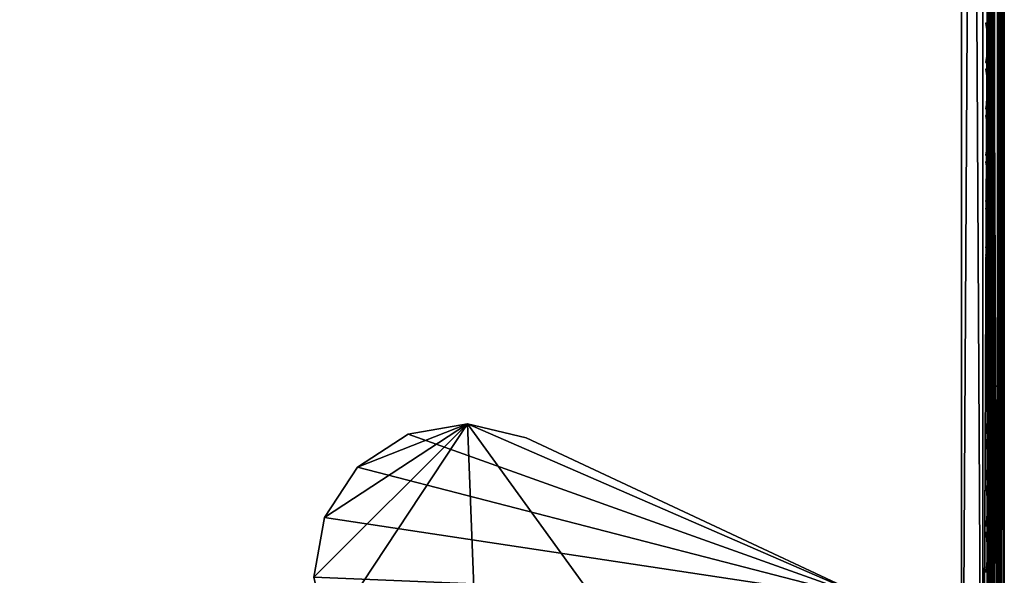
# Model space of a CAD drawing. Header units: inches. Extents: x 0 to 46, y -28.1 to 0.
# Tile 193 of 256: x 40.2 to 46, y -24.4 to -21.2. Entities that reach past the tile are written whole.
import ezdxf

# ---------------------------------------------------------------- set-up
doc = ezdxf.new("R2010")
doc.units = ezdxf.units.IN
doc.header["$LTSCALE"] = 0.03937
doc.header["$MEASUREMENT"] = 0
for name, color, linetype in [('A-FURN-3-ST', 151, 'Continuous'), ('A-FURN-3-ST-LGHW', 32, 'Continuous'), ('A-FURN-3-ST-SEAM', 250, 'Continuous'), ('A-FURN-3-STITCH', 15, 'Continuous')]:
    doc.layers.add(name, color=color, linetype=linetype)

msp = doc.modelspace()

# ---------------------------------------------------------------- meshes
at = {"layer": 'A-FURN-3-ST'}
mesh = msp.add_polyface(dxfattribs=at)
corners = [(0.25, -5.4592, 18), (45.75, -5.4592, 18), (0.25, -5.1746, 17.9626), (45.75, -5.1746, 17.9626), (0.25, -4.9094, 17.8528), (45.75, -4.9094, 17.8528), (0.25, -4.6816, 17.6781), (45.75, -4.6816, 17.6781), (0.25, -4.5068, 17.4505), (45.75, -4.5068, 17.4505), (0.25, -4.3968, 17.1854), (45.75, -4.3968, 17.1854), (0.25, -4.3592, 16.9008), (45.75, -4.3504, 5.5004), (0.25, -4.3504, 5.5004), (0.25, -4.3883, 5.3089), (45.75, -4.3883, 5.3089), (0.25, -4.4967, 5.1466), (45.75, -4.4967, 5.1466), (0.25, -4.659, 5.0381), (45.75, -4.659, 5.0381), (0.25, -4.8504, 5), (0.25, -27.51, 5), (0.125, -4.8504, 5.0335), (0.125, -27.51, 5.0335), (0.0335, -4.8504, 5.125), (0.0335, -4.5038, 5.3567), (0.125, -4.3839, 5.5004), (0.125, -4.4193, 5.3217), (0.125, -4.5204, 5.1703), (0.125, -4.6718, 5.069), (0.0335, -4.4842, 16.9008), (0.125, -4.3926, 16.9008), (0.125, -4.4292, 17.1767), (0.0335, -5.2069, 17.8418), (0.125, -5.4592, 17.9665), (0.125, -5.1833, 17.9302), (0.0335, -4.77, 17.5897), (0.125, -4.7053, 17.6544), (0.125, -4.5358, 17.4337), (0.0335, -4.615, 17.3879), (0.0335, -4.5175, 17.153), (0.125, -4.9261, 17.8238), (0.125, -26.91, 17.9665), (0.25, -26.91, 18)]
mesh.append_faces([[corners[k] for k in face] for face in [(0, 1, 2), (2, 3, 4), (4, 5, 6), (6, 7, 8), (8, 9, 10), (10, 11, 12), (12, 13, 14), (14, 13, 15), (15, 16, 17), (17, 18, 19), (19, 20, 21), (21, 22, 23), (23, 24, 25), (26, 27, 28), (28, 27, 14), (28, 14, 15), (28, 15, 29), (29, 15, 17), (29, 17, 30), (30, 17, 19), (30, 19, 23), (23, 19, 21), (23, 25, 30), (27, 31, 32), (27, 32, 14), (14, 32, 12), (31, 33, 32), (32, 33, 10), (32, 10, 12), (34, 35, 36), (37, 38, 39, 40), (40, 39, 33, 41), (35, 0, 36), (36, 0, 2), (36, 2, 42), (42, 2, 4), (42, 4, 38), (38, 4, 6), (38, 6, 39), (39, 6, 8), (39, 8, 33), (33, 8, 10), (35, 43, 0), (44, 1, 0)]])
mesh = msp.add_polyface(dxfattribs=at)
corners = [(45.875, -4.8504, 5.0335), (45.875, -27.51, 5.0335), (45.75, -4.8504, 5), (45.75, -4.3504, 5.5004), (45.875, -4.3839, 5.5004), (45.75, -4.3883, 5.3089), (45.875, -4.4193, 5.3217), (45.75, -4.4967, 5.1466), (45.875, -4.5204, 5.1703), (45.75, -4.659, 5.0381), (45.875, -4.6718, 5.069), (45.9665, -4.7068, 5.1536), (45.9665, -4.4754, 5.5003), (45.9665, -4.5038, 5.3567), (45.9665, -4.5851, 5.2349), (45.75, -4.3592, 16.9008), (45.875, -4.3926, 16.9008), (45.75, -5.4592, 18), (45.875, -5.4592, 17.9665), (45.75, -5.1746, 17.9626), (45.875, -5.1833, 17.9302), (45.75, -4.9094, 17.8528), (45.875, -4.9261, 17.8238), (45.75, -4.6816, 17.6781), (45.875, -4.7053, 17.6544), (45.75, -4.5068, 17.4505), (45.875, -4.5358, 17.4337), (45.75, -4.3968, 17.1854), (45.875, -4.4292, 17.1767), (45.9665, -4.5175, 17.153), (45.9665, -5.4592, 17.875), (45.75, -26.91, 18), (45.875, -26.91, 17.9665), (0.25, -5.1746, 17.9626), (0.25, -4.9094, 17.8528), (0.25, -4.6816, 17.6781), (0.25, -4.5068, 17.4505), (0.25, -4.3968, 17.1854), (0.25, -4.3592, 16.9008), (0.25, -4.3883, 5.3089), (0.25, -4.4967, 5.1466), (0.25, -4.659, 5.0381), (0.25, -4.8504, 5), (45.75, -27.51, 5)]
mesh.append_faces([[corners[k] for k in face] for face in [(0, 1, 2), (3, 4, 5), (5, 4, 6), (5, 6, 7), (7, 6, 8), (7, 8, 9), (9, 8, 10), (9, 10, 2), (2, 10, 0), (0, 10, 11), (12, 6, 4), (8, 6, 13, 14), (3, 15, 4), (4, 15, 16), (4, 16, 12), (17, 18, 19), (19, 18, 20), (19, 20, 21), (21, 20, 22), (21, 22, 23), (23, 22, 24), (23, 24, 25), (25, 24, 26), (25, 26, 27), (27, 26, 28), (27, 28, 15), (15, 28, 16), (16, 28, 29), (18, 30, 20), (17, 31, 18), (18, 32, 30), (33, 17, 19), (34, 19, 21), (35, 21, 23), (36, 23, 25), (37, 25, 27), (38, 27, 15), (15, 3, 38), (39, 3, 5), (40, 5, 7), (41, 7, 9), (42, 9, 2), (2, 43, 42)]])
mesh = msp.add_polyface(dxfattribs=at)
corners = [(46, -4.8504, 5.25), (46, -27.51, 5.25), (45.9665, -4.8504, 5.125), (45.9665, -27.51, 5.125), (45.875, -4.8504, 5.0335), (45.9665, -4.7068, 5.1536), (46, -4.7253, 5.2835), (45.9665, -4.5851, 5.2349), (46, -4.6338, 5.3751), (45.9665, -4.5038, 5.3567), (46, -4.6004, 5.5002), (45.9665, -4.4754, 5.5003), (45.875, -4.4193, 5.3217), (45.875, -4.5204, 5.1703), (45.875, -4.6718, 5.069), (45.875, -4.3926, 16.9008), (45.9665, -4.4842, 16.9008), (46, -4.6092, 16.9007), (45.9665, -4.5175, 17.153), (46, -4.6383, 17.1205), (45.875, -5.1833, 17.9302), (45.9665, -5.4592, 17.875), (45.9665, -5.2069, 17.8418), (45.9665, -4.9719, 17.7445), (45.875, -4.9261, 17.8238), (45.9665, -4.77, 17.5897), (45.875, -4.7053, 17.6544), (45.9665, -4.615, 17.3879), (45.875, -4.5358, 17.4337), (45.875, -4.4292, 17.1767), (46, -5.4592, 17.75), (46, -5.2393, 17.7211), (46, -5.0343, 17.6362), (46, -4.8583, 17.5013), (46, -4.7233, 17.3254), (45.9665, -26.91, 17.875), (46, -27.76, 5.5), (46, -27.76, 16.9)]
mesh.append_faces([[corners[k] for k in face] for face in [(0, 1, 2), (2, 3, 4), (4, 5, 2), (2, 5, 0), (0, 5, 6), (6, 5, 7), (6, 7, 8), (8, 7, 9), (8, 9, 10), (10, 9, 11), (11, 9, 12), (13, 7, 5, 14), (11, 15, 16), (11, 16, 10), (10, 16, 17), (15, 18, 16), (16, 18, 19), (16, 19, 17), (20, 21, 22), (20, 22, 23, 24), (24, 23, 25, 26), (26, 25, 27, 28), (28, 27, 18, 29), (21, 30, 22), (22, 30, 31), (22, 31, 23), (23, 31, 32), (23, 32, 25), (25, 32, 33), (25, 33, 27), (27, 33, 34), (27, 34, 18), (18, 34, 19), (21, 35, 30), (0, 10, 1), (6, 8, 0), (0, 8, 10), (10, 17, 36), (37, 17, 30), (17, 19, 30), (30, 19, 34), (30, 34, 33), (33, 32, 30), (30, 32, 31)]])
mesh = msp.add_polyface(dxfattribs=at)
corners = [(45.9665, -4.8504, 5.125), (46, -27.51, 5.25), (45.9665, -27.51, 5.125), (46, -27.7265, 5.375), (46, -27.76, 5.5), (45.9665, -27.8565, 5.3565), (45.9665, -27.885, 5.5), (45.875, -27.9765, 5.5), (45.875, -27.6885, 5.069), (45.9665, -27.6535, 5.1535), (45.875, -27.8399, 5.1701), (45.9665, -27.7752, 5.2348), (45.875, -27.941, 5.3215), (46, -27.635, 5.2835), (46, -27.76, 16.9), (45.9665, -27.885, 16.9), (46, -26.91, 17.75), (45.9665, -26.91, 17.875), (46, -27.13, 17.721), (45.9665, -27.1624, 17.8418), (46, -27.335, 17.6361), (45.9665, -27.3975, 17.7444), (46, -27.511, 17.501), (45.9665, -27.5994, 17.5894), (46, -27.6461, 17.325), (45.9665, -27.7544, 17.3875), (46, -27.731, 17.12), (45.9665, -27.8518, 17.1523), (45.875, -27.9402, 17.176), (45.875, -26.91, 17.9665), (45.875, -27.186, 17.9302), (45.875, -27.4433, 17.8236), (45.875, -27.6641, 17.6541), (45.875, -27.8336, 17.4333), (45.9665, -5.4592, 17.875), (46, -5.4592, 17.75), (46, -4.6004, 5.5002), (46, -4.6092, 16.9007)]
mesh.append_faces([[corners[k] for k in face] for face in [(0, 1, 2), (3, 4, 5), (5, 4, 6), (5, 6, 7), (8, 2, 9), (10, 11, 5, 12), (2, 1, 9), (9, 1, 13), (9, 13, 11), (11, 13, 3), (11, 3, 5), (4, 14, 6), (6, 14, 15), (6, 15, 7), (16, 17, 18), (18, 17, 19), (18, 19, 20), (20, 19, 21), (20, 21, 22), (22, 21, 23), (22, 23, 24), (24, 23, 25), (24, 25, 26), (26, 25, 27), (26, 27, 14), (14, 27, 15), (15, 27, 28), (17, 29, 19), (19, 30, 31, 21), (21, 31, 32, 23), (23, 32, 33, 25), (25, 33, 28, 27), (34, 29, 17), (35, 17, 16), (1, 36, 4), (1, 4, 3), (4, 37, 14), (14, 35, 16), (18, 20, 16), (16, 20, 22), (16, 22, 24), (24, 26, 16), (16, 26, 14), (3, 13, 1)]])
mesh = msp.add_polyface(dxfattribs=at)
corners = [(0.25, -4.8504, 5), (45.75, -27.51, 5), (0.25, -27.51, 5), (0.125, -4.8504, 5.0335), (0.125, -27.51, 5.0335), (0.25, -28.01, 5.5), (0.125, -27.9765, 5.5), (0.25, -27.9719, 5.3087), (0.125, -27.941, 5.3215), (0.25, -27.8636, 5.1464), (0.125, -27.8399, 5.1701), (0.25, -27.7013, 5.0381), (0.125, -27.6885, 5.069), (0.0335, -27.6535, 5.1535), (0.0335, -27.885, 5.5), (0.25, -28.01, 16.9), (0.125, -27.9765, 16.9), (0.25, -26.91, 18), (0.125, -26.91, 17.9665), (0.25, -27.1947, 17.9625), (0.125, -27.186, 17.9302), (0.25, -27.46, 17.8526), (0.125, -27.4433, 17.8236), (0.25, -27.6878, 17.6778), (0.125, -27.6641, 17.6541), (0.25, -27.8626, 17.45), (0.125, -27.8336, 17.4333), (0.25, -27.9725, 17.1847), (0.125, -27.9402, 17.176), (0.0335, -27.8518, 17.1523), (0.0335, -26.91, 17.875), (0.0335, -27.5994, 17.5894), (0.0335, -27.7544, 17.3875), (0.125, -5.4592, 17.9665), (0.25, -5.4592, 18), (45.75, -28.01, 16.9), (45.75, -27.9725, 17.1847), (45.75, -27.8626, 17.45), (45.75, -27.6878, 17.6778), (45.75, -27.46, 17.8526), (45.75, -27.1947, 17.9625), (45.75, -27.7013, 5.0381), (45.75, -27.8636, 5.1464), (45.75, -27.9719, 5.3087)]
mesh.append_faces([[corners[k] for k in face] for face in [(0, 1, 2), (3, 2, 4), (5, 6, 7), (7, 6, 8), (7, 8, 9), (9, 8, 10), (9, 10, 11), (11, 10, 12), (11, 12, 2), (2, 12, 4), (4, 12, 13), (14, 8, 6), (5, 15, 6), (6, 15, 16), (6, 16, 14), (17, 18, 19), (19, 18, 20), (19, 20, 21), (21, 20, 22), (21, 22, 23), (23, 22, 24), (23, 24, 25), (25, 24, 26), (25, 26, 27), (27, 26, 28), (27, 28, 15), (15, 28, 16), (16, 28, 29), (18, 30, 20), (24, 31, 32, 26), (26, 32, 29, 28), (33, 30, 18), (34, 18, 17), (15, 35, 27), (27, 36, 25), (25, 37, 23), (23, 38, 21), (21, 39, 19), (19, 40, 17), (5, 35, 15), (2, 1, 11), (11, 41, 9), (9, 42, 7), (7, 43, 5)]])
mesh = msp.add_polyface(dxfattribs=at)
corners = [(45.875, -4.8504, 5.0335), (45.9665, -27.51, 5.125), (45.875, -27.51, 5.0335), (45.75, -4.8504, 5), (45.75, -27.51, 5), (45.9665, -27.8565, 5.3565), (45.875, -27.9765, 5.5), (45.875, -27.941, 5.3215), (45.75, -28.01, 5.5), (45.75, -27.9719, 5.3087), (45.875, -27.8399, 5.1701), (45.75, -27.8636, 5.1464), (45.875, -27.6885, 5.069), (45.75, -27.7013, 5.0381), (45.9665, -27.6535, 5.1535), (45.9665, -27.7752, 5.2348), (45.9665, -27.885, 16.9), (45.875, -27.9765, 16.9), (45.75, -28.01, 16.9), (45.875, -27.9402, 17.176), (45.75, -27.9725, 17.1847), (45.9665, -27.1624, 17.8418), (45.875, -26.91, 17.9665), (45.875, -27.186, 17.9302), (45.75, -26.91, 18), (45.75, -27.1947, 17.9625), (45.875, -27.4433, 17.8236), (45.75, -27.46, 17.8526), (45.875, -27.6641, 17.6541), (45.75, -27.6878, 17.6778), (45.875, -27.8336, 17.4333), (45.75, -27.8626, 17.45), (45.875, -5.4592, 17.9665), (0.25, -27.9725, 17.1847), (0.25, -27.8626, 17.45), (0.25, -27.6878, 17.6778), (0.25, -27.46, 17.8526), (0.25, -27.1947, 17.9625), (0.25, -26.91, 18), (0.25, -28.01, 5.5), (0.25, -27.7013, 5.0381), (0.25, -27.8636, 5.1464), (0.25, -27.9719, 5.3087), (45.75, -5.4592, 18)]
mesh.append_faces([[corners[k] for k in face] for face in [(0, 1, 2), (3, 2, 4), (5, 6, 7), (7, 6, 8), (7, 8, 9), (7, 9, 10), (10, 9, 11), (10, 11, 12), (12, 11, 13), (12, 13, 2), (2, 13, 4), (2, 1, 12), (12, 14, 15, 10), (6, 16, 17), (6, 17, 8), (8, 17, 18), (16, 19, 17), (17, 19, 20), (17, 20, 18), (21, 22, 23), (22, 24, 23), (23, 24, 25), (23, 25, 26), (26, 25, 27), (26, 27, 28), (28, 27, 29), (28, 29, 30), (30, 29, 31), (30, 31, 19), (19, 31, 20), (32, 24, 22), (33, 18, 20), (34, 20, 31), (35, 31, 29), (36, 29, 27), (37, 27, 25), (38, 25, 24), (8, 18, 39), (40, 4, 13), (41, 13, 11), (42, 11, 9), (39, 9, 8), (24, 43, 38)]])
at = {"layer": 'A-FURN-3-ST-LGHW'}
mesh = msp.add_polyface(dxfattribs=at)
corners = [(45.2328, -24.5906, 5), (42.8548, -23.5557, 5), (43.1987, -23.6378, 5), (42.5064, -23.6165, 5), (42.2106, -23.8103, 5), (42.0158, -24.1054, 5), (41.9538, -24.4536, 5), (42.0347, -24.7979, 5), (42.9805, -26.8352, 5), (45.229, -26.8391, 5), (43.1987, -23.6378, 4.7502), (42.8548, -23.5557, 4.7502), (42.5064, -23.6165, 4.7502), (42.2106, -23.8103, 4.7502), (42.0158, -24.1054, 4.7502), (41.9538, -24.4536, 4.7502), (42.0347, -24.7979, 4.7502), (45.2328, -24.5906, 4.7502), (45.229, -26.8391, 4.7502), (42.9805, -26.8352, 4.7502)]
mesh.append_faces([[corners[k] for k in face] for face in [(2, 10, 1), (10, 11, 1), (1, 11, 3), (11, 12, 3), (3, 12, 4), (12, 13, 4), (4, 13, 5), (13, 14, 5), (5, 14, 6), (14, 15, 6), (7, 6, 16), (6, 15, 16), (8, 7, 19), (7, 16, 19), (17, 10, 0), (10, 2, 0)]])
mesh.append_faces([[corners[k] for k in face] for face in [(2, 1, 0), (10, 17, 11), (9, 8, 18), (0, 9, 17)]], dxfattribs={"vtx1": -1})
mesh.append_faces([[corners[k] for k in face] for face in [(1, 3, 0), (3, 4, 0), (4, 5, 0), (5, 6, 0), (6, 7, 0), (7, 8, 0), (17, 18, 11), (18, 19, 11), (19, 16, 11), (16, 15, 11), (15, 14, 11), (14, 13, 11)]], dxfattribs={"vtx1": -1, "vtx2": -1})
mesh.append_faces([[corners[k] for k in face] for face in [(8, 9, 0), (13, 12, 11), (8, 19, 18), (9, 18, 17)]], dxfattribs={"vtx2": -1})
at = {"layer": 'A-FURN-3-ST-SEAM'}
mesh = msp.add_polyface(dxfattribs=at)
corners = [(45.9433, -23.3349, 17.8505), (45.9266, -23.3349, 17.8563), (45.9266, -19.7597, 17.8563), (45.9433, -19.7597, 17.8505), (45.9266, -16.1846, 17.8563), (45.9433, -16.1846, 17.8505), (45.9035, -16.1846, 17.8826), (45.9128, -16.1846, 17.8675), (45.9128, -19.7597, 17.8675), (45.9035, -19.7597, 17.8826), (45.9128, -23.3349, 17.8675), (45.9035, -23.3349, 17.8826), (45.9, -26.91, 17.9), (45.9, -23.3349, 17.9), (45.9, -19.7597, 17.9), (45.9981, -16.1846, 17.8868), (45.9997, -16.1846, 17.9045), (45.9997, -19.7597, 17.9045), (45.9981, -19.7597, 17.8868), (45.9997, -23.3349, 17.9045), (45.9981, -23.3349, 17.8868), (45.9949, -16.1846, 17.9217), (45.9949, -19.7597, 17.9217), (45.9949, -23.3349, 17.9217), (45.9345, -16.1846, 17.9472), (45.9188, -16.1846, 17.939), (45.9188, -19.7597, 17.939), (45.9345, -19.7597, 17.9472), (45.9188, -23.3349, 17.939), (45.9345, -23.3349, 17.9472), (45.9071, -16.1846, 17.9255), (45.9071, -19.7597, 17.9255), (45.9071, -23.3349, 17.9255), (45.9, -16.1846, 17.9), (45.9071, -26.91, 17.9255), (45.961, -23.3349, 17.8515), (45.961, -19.7597, 17.8515), (45.961, -16.1846, 17.8515), (45.9845, -23.3349, 17.9362), (45.9845, -19.7597, 17.9362), (45.9845, -16.1846, 17.9362), (45.9772, -23.3349, 17.8588), (45.9772, -19.7597, 17.8588), (45.9772, -16.1846, 17.8588), (45.9696, -23.3349, 17.9459), (45.9696, -19.7597, 17.9459), (45.9696, -16.1846, 17.9459)]
mesh.append_faces([[corners[k] for k in face] for face in [(11, 12, 13), (11, 13, 9), (9, 13, 14), (9, 14, 6), (31, 33, 14), (31, 14, 32), (32, 14, 13), (32, 13, 34)]])
mesh.append_faces([[corners[k] for k in face] for face in [(9, 8, 10, 11), (18, 17, 19, 20), (17, 22, 23, 19), (27, 26, 28, 29), (26, 31, 32, 28)]], dxfattribs={"vtx0": -1})
mesh.append_faces([[corners[k] for k in face] for face in [(3, 2, 4, 5), (6, 7, 8, 9), (15, 16, 17, 18), (16, 21, 22, 17), (24, 25, 26, 27), (25, 30, 31, 26), (36, 3, 5, 37), (39, 22, 21, 40), (2, 8, 7, 4), (42, 36, 37, 43), (18, 42, 43, 15), (45, 39, 40, 46)]], dxfattribs={"vtx0": -1, "vtx2": -1})
mesh.append_faces([[corners[k] for k in face] for face in [(0, 1, 2, 3), (35, 0, 3, 36), (38, 23, 22, 39), (1, 10, 8, 2), (41, 35, 36, 42), (20, 41, 42, 18), (44, 38, 39, 45), (29, 44, 45, 27)]], dxfattribs={"vtx2": -1})
mesh = msp.add_polyface(dxfattribs=at)
corners = [(45.9433, -27.1531, 17.8187), (45.9266, -27.1546, 17.8243), (45.9266, -26.91, 17.8563), (45.9433, -26.91, 17.8505), (45.9266, -23.3349, 17.8563), (45.9433, -23.3349, 17.8505), (45.9035, -23.3349, 17.8826), (45.9128, -23.3349, 17.8675), (45.9128, -26.91, 17.8675), (45.9035, -26.91, 17.8826), (45.9128, -27.1575, 17.8352), (45.9035, -27.1614, 17.8498), (45.9, -27.0951, 17.8825), (45.9, -26.91, 17.9), (45.9981, -23.3349, 17.8868), (45.9997, -23.3349, 17.9045), (45.9997, -26.91, 17.9045), (45.9981, -26.91, 17.8868), (45.9997, -27.167, 17.871), (45.9981, -27.1624, 17.8538), (45.9949, -23.3349, 17.9217), (45.9949, -26.91, 17.9217), (45.9949, -27.1714, 17.8876), (45.9345, -23.3349, 17.9472), (45.9188, -23.3349, 17.939), (45.9188, -26.91, 17.939), (45.9345, -26.91, 17.9472), (45.9188, -27.1758, 17.9043), (45.9345, -27.1779, 17.9122), (45.9071, -23.3349, 17.9255), (45.9071, -26.91, 17.9255), (45.9071, -27.1723, 17.8913), (45.9, -23.3349, 17.9), (45.9, -27.1658, 17.8666), (45.9, -27.2772, 17.8301), (45.961, -27.3842, 17.7247), (45.9433, -27.3837, 17.7238), (45.961, -27.1534, 17.8197), (45.961, -26.91, 17.8515), (45.961, -23.3349, 17.8515), (45.9845, -27.1751, 17.9016), (45.9845, -26.91, 17.9362), (45.9845, -23.3349, 17.9362), (45.9772, -27.1553, 17.8268), (45.9772, -26.91, 17.8588), (45.9772, -23.3349, 17.8588), (45.9696, -27.1775, 17.9109), (45.9696, -26.91, 17.9459), (45.9696, -23.3349, 17.9459)]
mesh.append_faces([[corners[k] for k in face] for face in [(0, 1, 2, 3), (3, 2, 4, 5), (6, 7, 8, 9), (9, 8, 10, 11), (11, 12, 9), (9, 13, 6), (14, 15, 16, 17), (17, 16, 18, 19), (15, 20, 21, 16), (16, 21, 22, 18), (23, 24, 25, 26), (26, 25, 27, 28), (24, 29, 30, 25), (25, 30, 31, 27), (30, 32, 13), (30, 13, 12), (30, 12, 31), (31, 12, 33), (31, 33, 34), (35, 36, 0, 37), (37, 0, 3, 38), (38, 3, 5, 39), (40, 22, 21, 41), (41, 21, 20, 42), (1, 10, 8, 2), (2, 8, 7, 4), (43, 37, 38, 44), (44, 38, 39, 45), (19, 43, 44, 17), (17, 44, 45, 14), (46, 40, 41, 47), (47, 41, 42, 48), (28, 46, 47, 26), (26, 47, 48, 23)]])
at = {"layer": 'A-FURN-3-STITCH'}
mesh = msp.add_polymesh((7, 4), dxfattribs=at)
for k, corner in enumerate([(45.8907, -21.4372, 17.9558), (45.8929, -21.4373, 17.9543), (45.8972, -21.4373, 17.9514), (45.8993, -21.4373, 17.9499), (45.895, -21.3988, 17.9615), (45.8997, -21.3987, 17.9637), (45.904, -21.3988, 17.9608), (45.9036, -21.3989, 17.9556), (45.8976, -21.3599, 17.9646), (45.9023, -21.3599, 17.9669), (45.9066, -21.3599, 17.964), (45.9062, -21.36, 17.9588), (45.8984, -21.3208, 17.9652), (45.9031, -21.3208, 17.9675), (45.9074, -21.3208, 17.9646), (45.9071, -21.3209, 17.9594), (45.8976, -21.2818, 17.9633), (45.9023, -21.2817, 17.9656), (45.9066, -21.2818, 17.9627), (45.9062, -21.2819, 17.9575), (45.895, -21.243, 17.9589), (45.8997, -21.243, 17.9611), (45.904, -21.243, 17.9582), (45.9036, -21.2431, 17.953), (45.8907, -21.2048, 17.9519), (45.8929, -21.2048, 17.9505), (45.8972, -21.2048, 17.9476), (45.8993, -21.2049, 17.9461)]):
    mesh.set_mesh_vertex(divmod(k, 4), corner)
mesh = msp.add_polymesh((7, 4), dxfattribs=at)
for k, corner in enumerate([(45.8907, -21.7088, 17.9558), (45.8929, -21.7088, 17.9543), (45.8972, -21.7088, 17.9514), (45.8993, -21.7089, 17.9499), (45.895, -21.6703, 17.9615), (45.8997, -21.6703, 17.9637), (45.904, -21.6703, 17.9608), (45.9036, -21.6704, 17.9556), (45.8976, -21.6314, 17.9646), (45.9023, -21.6314, 17.9669), (45.9066, -21.6314, 17.964), (45.9062, -21.6315, 17.9588), (45.8984, -21.5923, 17.9652), (45.9031, -21.5923, 17.9675), (45.9074, -21.5923, 17.9646), (45.9071, -21.5924, 17.9594), (45.8976, -21.5533, 17.9633), (45.9023, -21.5533, 17.9656), (45.9066, -21.5533, 17.9627), (45.9062, -21.5534, 17.9575), (45.895, -21.5145, 17.9589), (45.8997, -21.5145, 17.9611), (45.904, -21.5145, 17.9582), (45.9036, -21.5146, 17.953), (45.8907, -21.4763, 17.9519), (45.8929, -21.4763, 17.9505), (45.8972, -21.4764, 17.9476), (45.8993, -21.4764, 17.9461)]):
    mesh.set_mesh_vertex(divmod(k, 4), corner)
mesh = msp.add_polymesh((7, 4), dxfattribs=at)
for k, corner in enumerate([(45.8907, -21.9803, 17.9558), (45.8929, -21.9803, 17.9543), (45.8972, -21.9804, 17.9514), (45.8993, -21.9804, 17.9499), (45.895, -21.9418, 17.9615), (45.8997, -21.9418, 17.9637), (45.904, -21.9418, 17.9608), (45.9036, -21.9419, 17.9556), (45.8976, -21.903, 17.9646), (45.9023, -21.9029, 17.9669), (45.9066, -21.903, 17.964), (45.9062, -21.903, 17.9588), (45.8984, -21.8639, 17.9652), (45.9031, -21.8638, 17.9675), (45.9074, -21.8639, 17.9646), (45.9071, -21.864, 17.9594), (45.8976, -21.8248, 17.9633), (45.9023, -21.8248, 17.9656), (45.9066, -21.8248, 17.9627), (45.9062, -21.8249, 17.9575), (45.895, -21.7861, 17.9589), (45.8997, -21.786, 17.9611), (45.904, -21.7861, 17.9582), (45.9036, -21.7862, 17.953), (45.8907, -21.7478, 17.9519), (45.8929, -21.7478, 17.9505), (45.8972, -21.7479, 17.9476), (45.8993, -21.7479, 17.9461)]):
    mesh.set_mesh_vertex(divmod(k, 4), corner)
mesh = msp.add_polymesh((7, 4), dxfattribs=at)
for k, corner in enumerate([(45.8907, -22.2518, 17.9558), (45.8929, -22.2518, 17.9543), (45.8972, -22.2519, 17.9514), (45.8993, -22.2519, 17.9499), (45.895, -22.2134, 17.9615), (45.8997, -22.2133, 17.9637), (45.904, -22.2134, 17.9608), (45.9036, -22.2135, 17.9556), (45.8976, -22.1745, 17.9646), (45.9023, -22.1744, 17.9669), (45.9066, -22.1745, 17.964), (45.9062, -22.1746, 17.9588), (45.8984, -22.1354, 17.9652), (45.9031, -22.1354, 17.9675), (45.9074, -22.1354, 17.9646), (45.9071, -22.1355, 17.9594), (45.8976, -22.0963, 17.9633), (45.9023, -22.0963, 17.9656), (45.9066, -22.0964, 17.9627), (45.9062, -22.0964, 17.9575), (45.895, -22.0576, 17.9589), (45.8997, -22.0575, 17.9611), (45.904, -22.0576, 17.9582), (45.9036, -22.0577, 17.953), (45.8907, -22.0193, 17.9519), (45.8929, -22.0194, 17.9505), (45.8972, -22.0194, 17.9476), (45.8993, -22.0194, 17.9461)]):
    mesh.set_mesh_vertex(divmod(k, 4), corner)
mesh = msp.add_polymesh((7, 4), dxfattribs=at)
for k, corner in enumerate([(45.8907, -22.5233, 17.9558), (45.8929, -22.5234, 17.9543), (45.8972, -22.5234, 17.9514), (45.8993, -22.5234, 17.9499), (45.895, -22.4849, 17.9615), (45.8997, -22.4849, 17.9637), (45.904, -22.4849, 17.9608), (45.9036, -22.485, 17.9556), (45.8976, -22.446, 17.9646), (45.9023, -22.446, 17.9669), (45.9066, -22.446, 17.964), (45.9062, -22.4461, 17.9588), (45.8984, -22.4069, 17.9652), (45.9031, -22.4069, 17.9675), (45.9074, -22.4069, 17.9646), (45.9071, -22.407, 17.9594), (45.8976, -22.3679, 17.9633), (45.9023, -22.3678, 17.9656), (45.9066, -22.3679, 17.9627), (45.9062, -22.368, 17.9575), (45.895, -22.3291, 17.9589), (45.8997, -22.3291, 17.9611), (45.904, -22.3291, 17.9582), (45.9036, -22.3292, 17.953), (45.8907, -22.2909, 17.9519), (45.8929, -22.2909, 17.9505), (45.8972, -22.2909, 17.9476), (45.8993, -22.291, 17.9461)]):
    mesh.set_mesh_vertex(divmod(k, 4), corner)
mesh = msp.add_polymesh((7, 4), dxfattribs=at)
for k, corner in enumerate([(45.8907, -22.7949, 17.9558), (45.8929, -22.7949, 17.9543), (45.8972, -22.795, 17.9514), (45.8993, -22.795, 17.9499), (45.895, -22.7564, 17.9615), (45.8997, -22.7564, 17.9637), (45.904, -22.7564, 17.9608), (45.9036, -22.7565, 17.9556), (45.8976, -22.7175, 17.9646), (45.9023, -22.7175, 17.9669), (45.9066, -22.7176, 17.964), (45.9062, -22.7176, 17.9588), (45.8984, -22.6785, 17.9652), (45.9031, -22.6784, 17.9675), (45.9074, -22.6785, 17.9646), (45.9071, -22.6785, 17.9594), (45.8976, -22.6394, 17.9633), (45.9023, -22.6394, 17.9656), (45.9066, -22.6394, 17.9627), (45.9062, -22.6395, 17.9575), (45.895, -22.6006, 17.9589), (45.8997, -22.6006, 17.9611), (45.904, -22.6007, 17.9582), (45.9036, -22.6007, 17.953), (45.8907, -22.5624, 17.9519), (45.8929, -22.5624, 17.9505), (45.8972, -22.5625, 17.9476), (45.8993, -22.5625, 17.9461)]):
    mesh.set_mesh_vertex(divmod(k, 4), corner)
mesh = msp.add_polymesh((7, 4), dxfattribs=at)
for k, corner in enumerate([(45.8907, -23.0664, 17.9558), (45.8929, -23.0664, 17.9543), (45.8972, -23.0665, 17.9514), (45.8993, -23.0665, 17.9499), (45.895, -23.028, 17.9615), (45.8997, -23.0279, 17.9637), (45.904, -23.028, 17.9608), (45.9036, -23.0281, 17.9556), (45.8976, -22.9891, 17.9646), (45.9023, -22.989, 17.9669), (45.9066, -22.9891, 17.964), (45.9062, -22.9892, 17.9588), (45.8984, -22.95, 17.9652), (45.9031, -22.9499, 17.9675), (45.9074, -22.95, 17.9646), (45.9071, -22.9501, 17.9594), (45.8976, -22.9109, 17.9633), (45.9023, -22.9109, 17.9656), (45.9066, -22.9109, 17.9627), (45.9062, -22.911, 17.9575), (45.895, -22.8722, 17.9589), (45.8997, -22.8721, 17.9611), (45.904, -22.8722, 17.9582), (45.9036, -22.8723, 17.953), (45.8907, -22.8339, 17.9519), (45.8929, -22.834, 17.9505), (45.8972, -22.834, 17.9476), (45.8993, -22.834, 17.9461)]):
    mesh.set_mesh_vertex(divmod(k, 4), corner)
mesh = msp.add_polymesh((7, 4), dxfattribs=at)
for k, corner in enumerate([(45.8907, -23.3379, 17.9558), (45.8929, -23.338, 17.9543), (45.8972, -23.338, 17.9514), (45.8993, -23.338, 17.9499), (45.895, -23.2995, 17.9615), (45.8997, -23.2994, 17.9637), (45.904, -23.2995, 17.9608), (45.9036, -23.2996, 17.9556), (45.8976, -23.2606, 17.9646), (45.9023, -23.2606, 17.9669), (45.9066, -23.2606, 17.964), (45.9062, -23.2607, 17.9588), (45.8984, -23.2215, 17.9652), (45.9031, -23.2215, 17.9675), (45.9074, -23.2215, 17.9646), (45.9071, -23.2216, 17.9594), (45.8976, -23.1825, 17.9633), (45.9023, -23.1824, 17.9656), (45.9066, -23.1825, 17.9627), (45.9062, -23.1826, 17.9575), (45.895, -23.1437, 17.9589), (45.8997, -23.1437, 17.9611), (45.904, -23.1437, 17.9582), (45.9036, -23.1438, 17.953), (45.8907, -23.1055, 17.9519), (45.8929, -23.1055, 17.9505), (45.8972, -23.1055, 17.9476), (45.8993, -23.1056, 17.9461)]):
    mesh.set_mesh_vertex(divmod(k, 4), corner)
mesh = msp.add_polymesh((7, 4), dxfattribs=at)
for k, corner in enumerate([(45.8907, -23.6095, 17.9558), (45.8929, -23.6095, 17.9543), (45.8972, -23.6095, 17.9514), (45.8993, -23.6096, 17.9499), (45.895, -23.571, 17.9615), (45.8997, -23.571, 17.9637), (45.904, -23.571, 17.9608), (45.9036, -23.5711, 17.9556), (45.8976, -23.5321, 17.9646), (45.9023, -23.5321, 17.9669), (45.9066, -23.5321, 17.964), (45.9062, -23.5322, 17.9588), (45.8984, -23.493, 17.9652), (45.9031, -23.493, 17.9675), (45.9074, -23.4931, 17.9646), (45.9071, -23.4931, 17.9594), (45.8976, -23.454, 17.9633), (45.9023, -23.454, 17.9656), (45.9066, -23.454, 17.9627), (45.9062, -23.4541, 17.9575), (45.895, -23.4152, 17.9589), (45.8997, -23.4152, 17.9611), (45.904, -23.4152, 17.9582), (45.9036, -23.4153, 17.953), (45.8907, -23.377, 17.9519), (45.8929, -23.377, 17.9505), (45.8972, -23.3771, 17.9476), (45.8993, -23.3771, 17.9461)]):
    mesh.set_mesh_vertex(divmod(k, 4), corner)
mesh = msp.add_polymesh((7, 4), dxfattribs=at)
for k, corner in enumerate([(45.8907, -23.881, 17.9558), (45.8929, -23.881, 17.9543), (45.8972, -23.8811, 17.9514), (45.8993, -23.8811, 17.9499), (45.895, -23.8425, 17.9615), (45.8997, -23.8425, 17.9637), (45.904, -23.8426, 17.9608), (45.9036, -23.8426, 17.9556), (45.8976, -23.8037, 17.9646), (45.9023, -23.8036, 17.9669), (45.9066, -23.8037, 17.964), (45.9062, -23.8038, 17.9588), (45.8984, -23.7646, 17.9652), (45.9031, -23.7645, 17.9675), (45.9074, -23.7646, 17.9646), (45.9071, -23.7647, 17.9594), (45.8976, -23.7255, 17.9633), (45.9023, -23.7255, 17.9656), (45.9066, -23.7255, 17.9627), (45.9062, -23.7256, 17.9575), (45.895, -23.6868, 17.9589), (45.8997, -23.6867, 17.9611), (45.904, -23.6868, 17.9582), (45.9036, -23.6869, 17.953), (45.8907, -23.6485, 17.9519), (45.8929, -23.6485, 17.9505), (45.8972, -23.6486, 17.9476), (45.8993, -23.6486, 17.9461)]):
    mesh.set_mesh_vertex(divmod(k, 4), corner)
mesh = msp.add_polymesh((7, 4), dxfattribs=at)
for k, corner in enumerate([(45.8907, -24.1525, 17.9558), (45.8929, -24.1526, 17.9543), (45.8972, -24.1526, 17.9514), (45.8993, -24.1526, 17.9499), (45.895, -24.1141, 17.9615), (45.8997, -24.114, 17.9637), (45.904, -24.1141, 17.9608), (45.9036, -24.1142, 17.9556), (45.8976, -24.0752, 17.9646), (45.9023, -24.0751, 17.9669), (45.9066, -24.0752, 17.964), (45.9062, -24.0753, 17.9588), (45.8984, -24.0361, 17.9652), (45.9031, -24.0361, 17.9675), (45.9074, -24.0361, 17.9646), (45.9071, -24.0362, 17.9594), (45.8976, -23.9971, 17.9633), (45.9023, -23.997, 17.9656), (45.9066, -23.9971, 17.9627), (45.9062, -23.9972, 17.9575), (45.895, -23.9583, 17.9589), (45.8997, -23.9583, 17.9611), (45.904, -23.9583, 17.9582), (45.9036, -23.9584, 17.953), (45.8907, -23.9201, 17.9519), (45.8929, -23.9201, 17.9505), (45.8972, -23.9201, 17.9476), (45.8993, -23.9201, 17.9461)]):
    mesh.set_mesh_vertex(divmod(k, 4), corner)
mesh = msp.add_polymesh((7, 4), dxfattribs=at)
for k, corner in enumerate([(45.8907, -24.4241, 17.9558), (45.8929, -24.4241, 17.9543), (45.8972, -24.4241, 17.9514), (45.8993, -24.4242, 17.9499), (45.895, -24.3856, 17.9615), (45.8997, -24.3856, 17.9637), (45.904, -24.3856, 17.9608), (45.9036, -24.3857, 17.9556), (45.8976, -24.3467, 17.9646), (45.9023, -24.3467, 17.9669), (45.9066, -24.3467, 17.964), (45.9062, -24.3468, 17.9588), (45.8984, -24.3076, 17.9652), (45.9031, -24.3076, 17.9675), (45.9074, -24.3076, 17.9646), (45.9071, -24.3077, 17.9594), (45.8976, -24.2686, 17.9633), (45.9023, -24.2685, 17.9656), (45.9066, -24.2686, 17.9627), (45.9062, -24.2687, 17.9575), (45.895, -24.2298, 17.9589), (45.8997, -24.2298, 17.9611), (45.904, -24.2298, 17.9582), (45.9036, -24.2299, 17.953), (45.8907, -24.1916, 17.9519), (45.8929, -24.1916, 17.9505), (45.8972, -24.1917, 17.9476), (45.8993, -24.1917, 17.9461)]):
    mesh.set_mesh_vertex(divmod(k, 4), corner)

doc.saveas('drawing.dxf')
